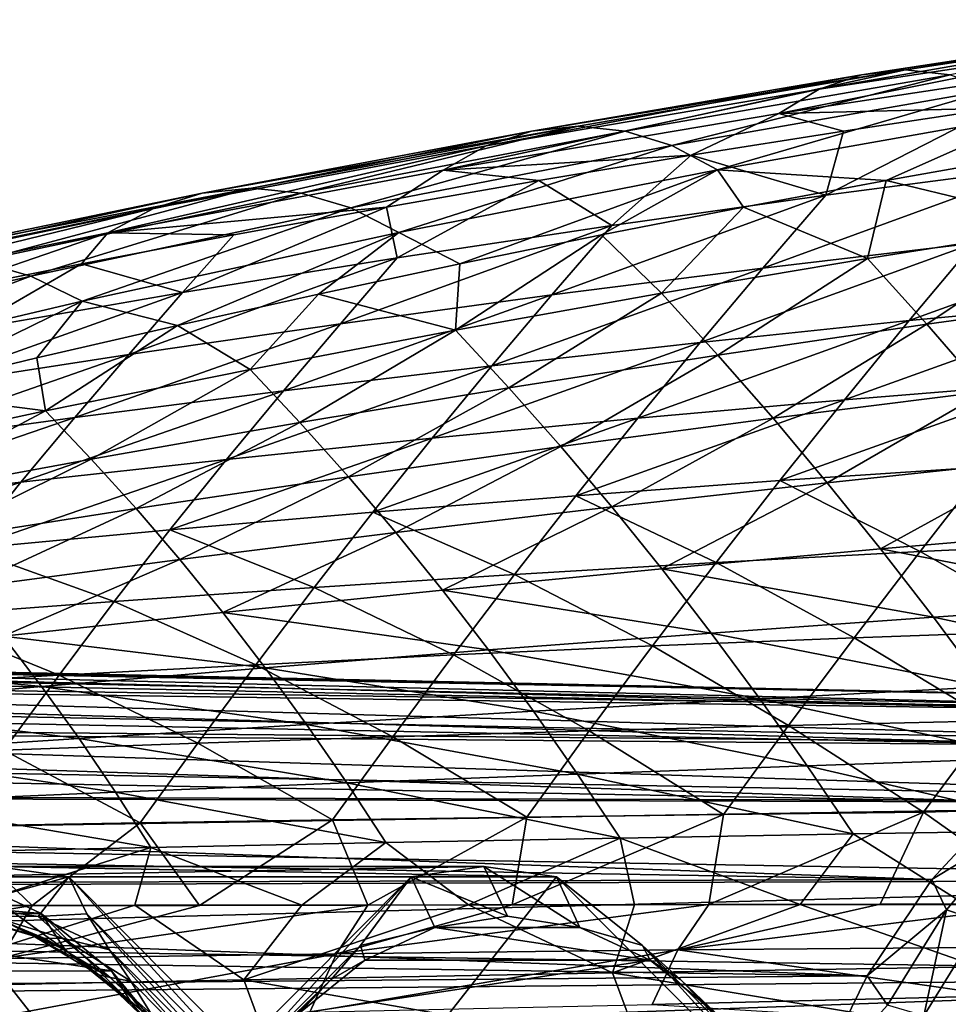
# Model space of a CAD drawing. Header units: metres. Extents: x -62 to 150, y -92 to 92.
# Tile 236 of 256: x 33 to 45, y -52 to -39. Entities that reach past the tile are written whole.
import ezdxf

# ---------------------------------------------------------------- set-up
doc = ezdxf.new("R2010")
doc.units = ezdxf.units.M
doc.layers.add('solid_500615', color=7, linetype='CONTINUOUS')

msp = doc.modelspace()

# ---------------------------------------------------------------- linework, layer by layer
at = {"layer": 'solid_500615'}
for points in [[(48.251671, -38.86628, 34.954453), (43.383717, -39.71151, 32.818302), (47.729412, -39.052563, 35.730659)], [(48.251671, -38.86628, 34.954453), (43.938728, -39.522942, 31.999733), (43.383717, -39.71151, 32.818302)], [(48.793846, -38.804016, 34.169422), (43.938728, -39.522942, 31.999733), (48.251671, -38.86628, 34.954453)], [(48.793846, -38.804016, 34.169422), (44.512192, -39.459908, 31.171572), (43.938728, -39.522942, 31.999733)], [(45.093765, -39.522251, 30.349012), (44.512192, -39.459908, 31.171572), (48.793846, -38.804016, 34.169422)], [(47.729412, -39.052563, 35.730659), (42.859325, -40.025867, 33.608448), (47.239136, -39.363148, 36.479088)], [(47.729412, -39.052563, 35.730659), (43.383717, -39.71151, 32.818302), (42.859325, -40.025867, 33.608448)], [(47.239136, -39.363148, 36.479088), (42.859325, -40.025867, 33.608448), (45.689537, -39.956108, 36.445934)], [(43.938728, -39.522942, 31.999733), (39.043308, -40.447636, 29.920647), (43.383717, -39.71151, 32.818302)], [(43.938728, -39.522942, 31.999733), (39.633789, -40.25671, 29.055807), (39.043308, -40.447636, 29.920647)], [(44.512192, -39.459908, 31.171572), (39.633789, -40.25671, 29.055807), (43.938728, -39.522942, 31.999733)], [(44.512192, -39.459908, 31.171572), (40.240971, -40.192879, 28.181047), (39.633789, -40.25671, 29.055807)], [(40.854893, -40.256004, 27.310932), (40.240971, -40.192879, 28.181047), (44.512192, -39.459908, 31.171572)], [(45.093765, -39.522251, 30.349012), (40.854893, -40.256004, 27.310932), (44.512192, -39.459908, 31.171572)], [(41.465317, -40.446217, 26.459837), (40.854893, -40.256004, 27.310932), (45.093765, -39.522251, 30.349012)], [(45.672768, -39.710117, 29.547012), (41.465317, -40.446217, 26.459837), (45.093765, -39.522251, 30.349012)], [(43.383717, -39.71151, 32.818302), (38.481262, -40.765884, 30.757574), (42.859325, -40.025867, 33.608448)], [(43.383717, -39.71151, 32.818302), (39.043308, -40.447636, 29.920647), (38.481262, -40.765884, 30.757574)], [(42.059822, -40.763664, 25.645218), (41.465317, -40.446217, 26.459837), (45.672768, -39.710117, 29.547012)], [(46.236214, -40.023682, 28.783772), (42.059822, -40.763664, 25.645218), (45.672768, -39.710117, 29.547012)], [(42.859325, -40.025867, 33.608448), (38.481262, -40.765884, 30.757574), (41.714458, -40.571548, 33.902981)], [(42.859325, -40.025867, 33.608448), (41.714458, -40.571548, 33.902981), (43.702152, -40.256023, 35.171497)], [(44.260384, -40.902412, 26.168011), (42.059822, -40.763664, 25.645218), (46.236214, -40.023682, 28.783772)], [(42.859325, -40.025867, 33.608448), (43.702152, -40.256023, 35.171497), (45.689537, -39.956108, 36.445934)], [(43.471634, -41.092468, 36.737606), (45.689537, -39.956108, 36.445934), (43.702152, -40.256023, 35.171497)], [(43.471634, -41.092468, 36.737606), (46.266537, -40.726223, 38.594006), (45.689537, -39.956108, 36.445934)], [(46.126427, -40.571335, 27.604033), (44.260384, -40.902412, 26.168011), (46.236214, -40.023682, 28.783772)], [(40.240971, -40.192879, 28.181047), (35.338028, -41.067543, 26.123503), (39.633789, -40.25671, 29.055807)], [(40.240971, -40.192879, 28.181047), (35.981358, -41.002888, 25.198666), (35.338028, -41.067543, 26.123503)], [(36.630062, -41.066818, 24.277521), (35.981358, -41.002888, 25.198666), (40.240971, -40.192879, 28.181047)], [(40.854893, -40.256004, 27.310932), (36.630062, -41.066818, 24.277521), (40.240971, -40.192879, 28.181047)], [(39.633789, -40.25671, 29.055807), (34.709339, -41.260906, 27.03853), (39.043308, -40.447636, 29.920647)], [(39.633789, -40.25671, 29.055807), (35.338028, -41.067543, 26.123503), (34.709339, -41.260906, 27.03853)], [(37.274654, -41.259449, 23.373428), (36.630062, -41.066818, 24.277521), (40.854893, -40.256004, 27.310932)], [(41.465317, -40.446217, 26.459837), (37.274654, -41.259449, 23.373428), (40.854893, -40.256004, 27.310932)], [(43.471634, -41.092468, 36.737606), (43.702152, -40.256023, 35.171497), (41.714458, -40.571548, 33.902981)], [(39.043308, -40.447636, 29.920647), (34.106106, -41.583164, 27.927326), (38.481262, -40.765884, 30.757574)], [(39.043308, -40.447636, 29.920647), (34.709339, -41.260906, 27.03853), (34.106106, -41.583164, 27.927326)], [(37.903778, -41.580898, 22.502377), (37.274654, -41.259449, 23.373428), (41.465317, -40.446217, 26.459837)], [(42.059822, -40.763664, 25.645218), (37.903778, -41.580898, 22.502377), (41.465317, -40.446217, 26.459837)], [(38.481262, -40.765884, 30.757574), (39.72691, -40.902615, 32.64069), (41.714458, -40.571548, 33.902981)], [(40.679081, -41.48716, 34.890095), (41.714458, -40.571548, 33.902981), (39.72691, -40.902615, 32.64069)], [(40.679081, -41.48716, 34.890095), (43.471634, -41.092468, 36.737606), (41.714458, -40.571548, 33.902981)], [(46.705219, -41.494347, 26.283539), (44.260384, -40.902412, 26.168011), (46.126427, -40.571335, 27.604033)], [(38.481262, -40.765884, 30.757574), (34.106106, -41.583164, 27.927326), (37.739479, -41.249218, 31.384617)], [(38.481262, -40.765884, 30.757574), (37.739479, -41.249218, 31.384617), (39.72691, -40.902615, 32.64069)], [(38.696594, -41.989079, 21.847086), (37.903778, -41.580898, 22.502377), (42.059822, -40.763664, 25.645218)], [(40.545605, -41.611256, 23.289644), (38.696594, -41.989079, 21.847086), (42.059822, -40.763664, 25.645218)], [(42.400154, -41.249043, 24.729919), (40.545605, -41.611256, 23.289644), (42.059822, -40.763664, 25.645218)], [(44.260384, -40.902412, 26.168011), (42.400154, -41.249043, 24.729919), (42.059822, -40.763664, 25.645218)], [(42.649998, -42.04377, 37.931198), (46.266537, -40.726223, 38.594006), (43.471634, -41.092468, 36.737606)], [(42.649998, -42.04377, 37.931198), (45.407982, -41.718819, 39.831516), (46.266537, -40.726223, 38.594006)], [(37.881828, -41.911095, 33.046108), (39.72691, -40.902615, 32.64069), (37.739479, -41.249218, 31.384617)], [(37.881828, -41.911095, 33.046108), (40.679081, -41.48716, 34.890095), (39.72691, -40.902615, 32.64069)], [(44.015503, -41.917885, 24.286148), (42.400154, -41.249043, 24.729919), (44.260384, -40.902412, 26.168011)], [(46.705219, -41.494347, 26.283539), (44.015503, -41.917885, 24.286148), (44.260384, -40.902412, 26.168011)], [(35.338028, -41.067543, 26.123503), (30.38302, -42.151066, 24.172663), (34.709339, -41.260906, 27.03853)], [(35.338028, -41.067543, 26.123503), (31.052608, -41.955193, 23.203575), (30.38302, -42.151066, 24.172663)], [(35.981358, -41.002888, 25.198666), (31.052608, -41.955193, 23.203575), (35.338028, -41.067543, 26.123503)], [(35.981358, -41.002888, 25.198666), (31.734488, -41.889683, 22.225222), (31.052608, -41.955193, 23.203575)], [(32.420383, -41.954445, 21.249619), (31.734488, -41.889683, 22.225222), (35.981358, -41.002888, 25.198666)], [(36.630062, -41.066818, 24.277521), (32.420383, -41.954445, 21.249619), (35.981358, -41.002888, 25.198666)], [(33.101856, -42.149563, 20.288675), (32.420383, -41.954445, 21.249619), (36.630062, -41.066818, 24.277521)], [(37.274654, -41.259449, 23.373428), (33.101856, -42.149563, 20.288675), (36.630062, -41.066818, 24.277521)], [(39.897915, -42.394249, 36.036736), (43.471634, -41.092468, 36.737606), (40.679081, -41.48716, 34.890095)], [(39.897915, -42.394249, 36.036736), (42.649998, -42.04377, 37.931198), (43.471634, -41.092468, 36.737606)], [(34.709339, -41.260906, 27.03853), (29.735106, -42.477455, 25.118345), (34.106106, -41.583164, 27.927326)], [(34.709339, -41.260906, 27.03853), (30.38302, -42.151066, 24.172663), (29.735106, -42.477455, 25.118345)], [(33.769115, -42.47514, 19.356203), (33.101856, -42.149563, 20.288675), (37.274654, -41.259449, 23.373428)], [(37.903778, -41.580898, 22.502377), (33.769115, -42.47514, 19.356203), (37.274654, -41.259449, 23.373428)], [(34.106106, -41.583164, 27.927326), (35.751984, -41.611397, 30.134655), (37.739479, -41.249218, 31.384617)], [(35.080471, -42.364502, 31.205887), (37.739479, -41.249218, 31.384617), (35.751984, -41.611397, 30.134655)], [(35.080471, -42.364502, 31.205887), (37.881828, -41.911095, 33.046108), (37.739479, -41.249218, 31.384617)], [(41.327877, -42.370865, 22.283609), (40.545605, -41.611256, 23.289644), (42.400154, -41.249043, 24.729919)], [(44.015503, -41.917885, 24.286148), (41.327877, -42.370865, 22.283609), (42.400154, -41.249043, 24.729919)], [(44.561146, -42.729862, 41.063354), (48.187523, -41.419418, 41.748268), (45.407982, -41.718819, 39.831516)], [(44.561146, -42.729862, 41.063354), (47.312157, -42.470371, 43.022949), (48.187523, -41.419418, 41.748268)], [(34.106106, -41.583164, 27.927326), (29.735106, -42.477455, 25.118345), (31.776106, -42.382584, 27.65255)], [(34.106106, -41.583164, 27.927326), (31.776106, -42.382584, 27.65255), (33.764244, -41.989178, 28.890682)], [(34.106106, -41.583164, 27.927326), (33.764244, -41.989178, 28.890682), (35.751984, -41.611397, 30.134655)], [(35.080471, -42.364502, 31.205887), (35.751984, -41.611397, 30.134655), (33.764244, -41.989178, 28.890682)], [(35.014526, -42.791599, 18.954834), (33.769115, -42.47514, 19.356203), (37.903778, -41.580898, 22.502377)], [(36.852955, -42.382519, 20.402172), (35.014526, -42.791599, 18.954834), (37.903778, -41.580898, 22.502377)], [(38.696594, -41.989079, 21.847086), (36.852955, -42.382519, 20.402172), (37.903778, -41.580898, 22.502377)], [(37.14135, -42.770199, 34.141144), (40.679081, -41.48716, 34.890095), (37.881828, -41.911095, 33.046108)], [(37.14135, -42.770199, 34.141144), (39.897915, -42.394249, 36.036736), (40.679081, -41.48716, 34.890095)], [(38.643715, -42.853447, 20.277031), (38.696594, -41.989079, 21.847086), (40.545605, -41.611256, 23.289644)], [(41.327877, -42.370865, 22.283609), (38.643715, -42.853447, 20.277031), (40.545605, -41.611256, 23.289644)], [(46.705219, -41.494347, 26.283539), (44.791759, -42.776939, 23.216427), (44.015503, -41.917885, 24.286148)], [(46.705219, -41.494347, 26.283539), (47.516174, -42.40136, 25.158047), (44.791759, -42.776939, 23.216427)], [(41.834805, -43.012867, 39.116161), (45.407982, -41.718819, 39.831516), (42.649998, -42.04377, 37.931198)], [(41.834805, -43.012867, 39.116161), (44.561146, -42.729862, 41.063354), (45.407982, -41.718819, 39.831516)], [(33.101856, -42.149563, 20.288675), (28.947941, -43.116138, 17.206499), (32.420383, -41.954445, 21.249619)], [(32.276505, -42.847546, 29.370342), (33.764244, -41.989178, 28.890682), (31.776106, -42.382584, 27.65255)], [(32.276505, -42.847546, 29.370342), (35.080471, -42.364502, 31.205887), (33.764244, -41.989178, 28.890682)], [(34.380836, -43.171665, 32.244743), (37.881828, -41.911095, 33.046108), (35.080471, -42.364502, 31.205887)], [(34.380836, -43.171665, 32.244743), (37.14135, -42.770199, 34.141144), (37.881828, -41.911095, 33.046108)], [(38.643715, -42.853447, 20.277031), (36.852955, -42.382519, 20.402172), (38.696594, -41.989079, 21.847086)], [(44.015503, -41.917885, 24.286148), (42.065205, -43.178009, 21.271399), (41.327877, -42.370865, 22.283609)], [(44.015503, -41.917885, 24.286148), (44.791759, -42.776939, 23.216427), (42.065205, -43.178009, 21.271399)], [(39.117031, -43.318413, 37.171207), (42.649998, -42.04377, 37.931198), (39.897915, -42.394249, 36.036736)], [(39.117031, -43.318413, 37.171207), (41.834805, -43.012867, 39.116161), (42.649998, -42.04377, 37.931198)], [(29.656765, -43.445965, 16.207747), (28.947941, -43.116138, 17.206499), (33.101856, -42.149563, 20.288675)], [(33.769115, -42.47514, 19.356203), (29.656765, -43.445965, 16.207747), (33.101856, -42.149563, 20.288675)], [(31.618229, -43.598713, 30.348738), (35.080471, -42.364502, 31.205887), (32.276505, -42.847546, 29.370342)], [(31.618229, -43.598713, 30.348738), (34.380836, -43.171665, 32.244743), (35.080471, -42.364502, 31.205887)], [(35.96439, -43.365795, 18.267511), (35.014526, -42.791599, 18.954834), (36.852955, -42.382519, 20.402172)], [(38.643715, -42.853447, 20.277031), (35.96439, -43.365795, 18.267511), (36.852955, -42.382519, 20.402172)], [(41.327877, -42.370865, 22.283609), (39.338284, -43.604622, 19.324291), (38.643715, -42.853447, 20.277031)], [(41.327877, -42.370865, 22.283609), (42.065205, -43.178009, 21.271399), (39.338284, -43.604622, 19.324291)], [(31.353537, -43.656563, 16.053333), (29.656765, -43.445965, 16.207747), (33.769115, -42.47514, 19.356203)], [(33.181267, -43.216312, 17.505108), (31.353537, -43.656563, 16.053333), (33.769115, -42.47514, 19.356203)], [(35.014526, -42.791599, 18.954834), (33.181267, -43.216312, 17.505108), (33.769115, -42.47514, 19.356203)], [(36.39711, -43.64584, 35.221741), (39.897915, -42.394249, 36.036736), (37.14135, -42.770199, 34.141144)], [(36.39711, -43.64584, 35.221741), (39.117031, -43.318413, 37.171207), (39.897915, -42.394249, 36.036736)], [(43.715744, -43.760906, 42.278957), (47.312157, -42.470371, 43.022949), (44.561146, -42.729862, 41.063354)], [(43.715744, -43.760906, 42.278957), (46.437454, -43.541229, 44.280983), (47.312157, -42.470371, 43.022949)], [(45.551888, -43.652599, 22.147394), (44.791759, -42.776939, 23.216427), (47.516174, -42.40136, 25.158047)], [(41.020855, -44.001579, 40.285149), (44.561146, -42.729862, 41.063354), (41.834805, -43.012867, 39.116161)], [(41.020855, -44.001579, 40.285149), (43.715744, -43.760906, 42.278957), (44.561146, -42.729862, 41.063354)], [(33.291279, -43.908066, 16.256151), (33.181267, -43.216312, 17.505108), (35.014526, -42.791599, 18.954834)], [(35.96439, -43.365795, 18.267511), (33.291279, -43.908066, 16.256151), (35.014526, -42.791599, 18.954834)], [(33.675522, -43.995136, 33.268085), (37.14135, -42.770199, 34.141144), (34.380836, -43.171665, 32.244743)], [(33.675522, -43.995136, 33.268085), (36.39711, -43.64584, 35.221741), (37.14135, -42.770199, 34.141144)], [(38.643715, -42.853447, 20.277031), (36.61277, -44.056835, 17.376438), (35.96439, -43.365795, 18.267511)], [(38.643715, -42.853447, 20.277031), (39.338284, -43.604622, 19.324291), (36.61277, -44.056835, 17.376438)], [(42.784912, -44.001507, 20.258549), (42.065205, -43.178009, 21.271399), (44.791759, -42.776939, 23.216427)], [(45.551888, -43.652599, 22.147394), (42.784912, -44.001507, 20.258549), (44.791759, -42.776939, 23.216427)], [(38.337006, -44.261772, 38.289898), (41.834805, -43.012867, 39.116161), (39.117031, -43.318413, 37.171207)], [(38.337006, -44.261772, 38.289898), (41.020855, -44.001579, 40.285149), (41.834805, -43.012867, 39.116161)], [(30.954128, -44.366379, 31.311436), (34.380836, -43.171665, 32.244743), (31.618229, -43.598713, 30.348738)], [(30.954128, -44.366379, 31.311436), (33.675522, -43.995136, 33.268085), (34.380836, -43.171665, 32.244743)], [(33.291279, -43.908066, 16.256151), (31.353537, -43.656563, 16.053333), (33.181267, -43.216312, 17.505108)], [(40.015175, -44.372326, 18.370943), (39.338284, -43.604622, 19.324291), (42.065205, -43.178009, 21.271399)], [(42.784912, -44.001507, 20.258549), (40.015175, -44.372326, 18.370943), (42.065205, -43.178009, 21.271399)], [(35.96439, -43.365795, 18.267511), (33.890434, -44.53471, 15.429175), (33.291279, -43.908066, 16.256151)], [(35.96439, -43.365795, 18.267511), (36.61277, -44.056835, 17.376438), (33.890434, -44.53471, 15.429175)], [(35.653683, -44.540497, 36.286777), (39.117031, -43.318413, 37.171207), (36.39711, -43.64584, 35.221741)], [(35.653683, -44.540497, 36.286777), (38.337006, -44.261772, 38.289898), (39.117031, -43.318413, 37.171207)], [(33.291279, -43.908066, 16.256151), (30.62579, -44.480473, 14.244004), (31.353537, -43.656563, 16.053333)], [(32.971355, -44.837742, 34.276112), (36.39711, -43.64584, 35.221741), (33.675522, -43.995136, 33.268085)], [(32.971355, -44.837742, 34.276112), (35.653683, -44.540497, 36.286777), (36.39711, -43.64584, 35.221741)], [(37.244438, -44.765137, 16.485912), (36.61277, -44.056835, 17.376438), (39.338284, -43.604622, 19.324291)], [(40.015175, -44.372326, 18.370943), (37.244438, -44.765137, 16.485912), (39.338284, -43.604622, 19.324291)], [(43.49115, -44.844124, 19.252344), (42.784912, -44.001507, 20.258549), (45.551888, -43.652599, 22.147394)], [(42.874638, -44.815296, 43.487087), (46.437454, -43.541229, 44.280983), (43.715744, -43.760906, 42.278957)], [(42.874638, -44.815296, 43.487087), (45.566391, -44.63488, 45.532516), (46.437454, -43.541229, 44.280983)], [(46.298279, -44.547276, 21.084791), (43.49115, -44.844124, 19.252344), (45.551888, -43.652599, 22.147394)], [(40.212029, -45.013763, 41.44611), (43.715744, -43.760906, 42.278957), (41.020855, -44.001579, 40.285149)], [(40.212029, -45.013763, 41.44611), (42.874638, -44.815296, 43.487087), (43.715744, -43.760906, 42.278957)], [(33.291279, -43.908066, 16.256151), (31.173035, -45.038345, 13.48383), (30.62579, -44.480473, 14.244004)], [(33.291279, -43.908066, 16.256151), (33.890434, -44.53471, 15.429175), (31.173035, -45.038345, 13.48383)], [(30.291843, -45.153614, 32.259064), (33.675522, -43.995136, 33.268085), (30.954128, -44.366379, 31.311436)], [(30.291843, -45.153614, 32.259064), (32.971355, -44.837742, 34.276112), (33.675522, -43.995136, 33.268085)], [(37.562946, -45.228657, 39.400089), (41.020855, -44.001579, 40.285149), (38.337006, -44.261772, 38.289898)], [(37.562946, -45.228657, 39.400089), (40.212029, -45.013763, 41.44611), (41.020855, -44.001579, 40.285149)], [(40.678978, -45.159588, 17.424747), (40.015175, -44.372326, 18.370943), (42.784912, -44.001507, 20.258549)], [(43.49115, -44.844124, 19.252344), (40.678978, -45.159588, 17.424747), (42.784912, -44.001507, 20.258549)], [(34.474464, -45.180008, 14.604798), (33.890434, -44.53471, 15.429175), (36.61277, -44.056835, 17.376438)], [(37.244438, -44.765137, 16.485912), (34.474464, -45.180008, 14.604798), (36.61277, -44.056835, 17.376438)], [(34.916973, -45.458878, 37.342709), (38.337006, -44.261772, 38.289898), (35.653683, -44.540497, 36.286777)], [(34.916973, -45.458878, 37.342709), (37.562946, -45.228657, 39.400089), (38.337006, -44.261772, 38.289898)], [(37.863468, -45.493771, 15.603314), (37.244438, -44.765137, 16.485912), (40.015175, -44.372326, 18.370943)], [(40.678978, -45.159588, 17.424747), (37.863468, -45.493771, 15.603314), (40.015175, -44.372326, 18.370943)], [(31.706985, -45.617012, 12.72892), (31.173035, -45.038345, 13.48383), (33.890434, -44.53471, 15.429175)], [(34.474464, -45.180008, 14.604798), (31.706985, -45.617012, 12.72892), (33.890434, -44.53471, 15.429175)], [(32.27457, -45.704426, 35.274296), (35.653683, -44.540497, 36.286777), (32.971355, -44.837742, 34.276112)], [(32.27457, -45.704426, 35.274296), (34.916973, -45.458878, 37.342709), (35.653683, -44.540497, 36.286777)], [(44.18803, -45.707569, 18.260111), (43.49115, -44.844124, 19.252344), (46.298279, -44.547276, 21.084791)], [(47.035213, -45.461712, 20.036072), (44.18803, -45.707569, 18.260111), (46.298279, -44.547276, 21.084791)], [(44.701645, -45.73983, 46.760113), (45.566391, -44.63488, 45.532516), (42.874638, -44.815296, 43.487087)], [(44.701645, -45.73983, 46.760113), (47.41013, -45.612926, 48.858898), (45.566391, -44.63488, 45.532516)], [(35.046337, -45.846783, 13.789361), (34.474464, -45.180008, 14.604798), (37.244438, -44.765137, 16.485912)], [(37.863468, -45.493771, 15.603314), (35.046337, -45.846783, 13.789361), (37.244438, -44.765137, 16.485912)], [(42.040291, -45.883034, 44.671875), (42.874638, -44.815296, 43.487087), (40.212029, -45.013763, 41.44611)], [(42.040291, -45.883034, 44.671875), (44.701645, -45.73983, 46.760113), (42.874638, -44.815296, 43.487087)], [(29.637533, -45.965427, 33.196003), (32.971355, -44.837742, 34.276112), (30.291843, -45.153614, 32.259064)], [(29.637533, -45.965427, 33.196003), (32.27457, -45.704426, 35.274296), (32.971355, -44.837742, 34.276112)], [(41.333359, -45.968826, 16.492638), (40.678978, -45.159588, 17.424747), (43.49115, -44.844124, 19.252344)], [(44.18803, -45.707569, 18.260111), (41.333359, -45.968826, 16.492638), (43.49115, -44.844124, 19.252344)], [(39.410709, -46.040966, 42.584782), (40.212029, -45.013763, 41.44611), (37.562946, -45.228657, 39.400089)], [(39.410709, -46.040966, 42.584782), (42.040291, -45.883034, 44.671875), (40.212029, -45.013763, 41.44611)], [(32.229263, -46.218723, 11.984175), (31.706985, -45.617012, 12.72892), (34.474464, -45.180008, 14.604798)], [(35.046337, -45.846783, 13.789361), (32.229263, -46.218723, 11.984175), (34.474464, -45.180008, 14.604798)], [(38.472885, -46.245613, 14.734957), (37.863468, -45.493771, 15.603314), (40.678978, -45.159588, 17.424747)], [(41.333359, -45.968826, 16.492638), (38.472885, -46.245613, 14.734957), (40.678978, -45.159588, 17.424747)], [(36.797161, -46.212086, 40.489105), (37.562946, -45.228657, 39.400089), (34.916973, -45.458878, 37.342709)], [(36.797161, -46.212086, 40.489105), (39.410709, -46.040966, 42.584782), (37.562946, -45.228657, 39.400089)], [(34.189175, -46.395363, 38.37838), (34.916973, -45.458878, 37.342709), (32.27457, -45.704426, 35.274296)], [(34.189175, -46.395363, 38.37838), (36.797161, -46.212086, 40.489105), (34.916973, -45.458878, 37.342709)], [(47.76265, -46.402477, 18.993378), (44.18803, -45.707569, 18.260111), (47.035213, -45.461712, 20.036072)], [(35.608307, -46.538048, 12.988369), (35.046337, -45.846783, 13.789361), (37.863468, -45.493771, 15.603314)], [(38.472885, -46.245613, 14.734957), (35.608307, -46.538048, 12.988369), (37.863468, -45.493771, 15.603314)], [(31.587202, -46.590801, 36.252941), (34.189175, -46.395363, 38.37838), (32.27457, -45.704426, 35.274296)], [(44.87516, -46.597534, 17.275715), (41.333359, -45.968826, 16.492638), (44.18803, -45.707569, 18.260111)], [(47.76265, -46.402477, 18.993378), (44.87516, -46.597534, 17.275715), (44.18803, -45.707569, 18.260111)], [(44.701645, -45.73983, 46.760113), (46.521988, -46.77169, 50.119896), (47.41013, -45.612926, 48.858898)], [(32.741295, -46.846249, 11.25415), (32.229263, -46.218723, 11.984175), (35.046337, -45.846783, 13.789361)], [(35.608307, -46.538048, 12.988369), (32.741295, -46.846249, 11.25415), (35.046337, -45.846783, 13.789361)], [(42.040291, -45.883034, 44.671875), (43.841702, -46.865971, 47.979351), (44.701645, -45.73983, 46.760113)], [(44.701645, -45.73983, 46.760113), (43.841702, -46.865971, 47.979351), (46.521988, -46.77169, 50.119896)], [(41.977615, -46.804859, 15.570055), (38.472885, -46.245613, 14.734957), (41.333359, -45.968826, 16.492638)], [(39.410709, -46.040966, 42.584782), (41.211494, -46.972416, 45.847221), (42.040291, -45.883034, 44.671875)], [(42.040291, -45.883034, 44.671875), (41.211494, -46.972416, 45.847221), (43.841702, -46.865971, 47.979351)], [(44.87516, -46.597534, 17.275715), (41.977615, -46.804859, 15.570055), (41.333359, -45.968826, 16.492638)], [(36.797161, -46.212086, 40.489105), (38.615795, -47.089924, 43.71344), (39.410709, -46.040966, 42.584782)], [(39.410709, -46.040966, 42.584782), (38.615795, -47.089924, 43.71344), (41.211494, -46.972416, 45.847221)], [(34.189175, -46.395363, 38.37838), (36.038639, -47.217339, 41.567654), (36.797161, -46.212086, 40.489105)], [(36.797161, -46.212086, 40.489105), (36.038639, -47.217339, 41.567654), (38.615795, -47.089924, 43.71344)], [(39.071732, -47.024578, 13.877696), (35.608307, -46.538048, 12.988369), (38.472885, -46.245613, 14.734957)], [(41.977615, -46.804859, 15.570055), (39.071732, -47.024578, 13.877696), (38.472885, -46.245613, 14.734957)], [(31.587202, -46.590801, 36.252941), (33.469391, -47.353882, 39.402985), (34.189175, -46.395363, 38.37838)], [(34.189175, -46.395363, 38.37838), (33.469391, -47.353882, 39.402985), (36.038639, -47.217339, 41.567654)], [(47.76265, -46.402477, 18.993378), (48.479347, -47.361286, 17.966518), (44.87516, -46.597534, 17.275715)], [(31.587202, -46.590801, 36.252941), (30.908533, -47.499569, 37.219776), (33.469391, -47.353882, 39.402985)], [(36.159241, -47.256809, 12.199935), (32.741295, -46.846249, 11.25415), (35.608307, -46.538048, 12.988369)], [(39.071732, -47.024578, 13.877696), (36.159241, -47.256809, 12.199935), (35.608307, -46.538048, 12.988369)], [(44.87516, -46.597534, 17.275715), (45.551632, -47.506599, 16.307238), (41.977615, -46.804859, 15.570055)], [(44.87516, -46.597534, 17.275715), (48.479347, -47.361286, 17.966518), (45.551632, -47.506599, 16.307238)], [(33.241844, -47.501678, 10.538037), (29.873491, -47.170322, 9.533559), (32.741295, -46.846249, 11.25415)], [(36.159241, -47.256809, 12.199935), (33.241844, -47.501678, 10.538037), (32.741295, -46.846249, 11.25415)], [(41.977615, -46.804859, 15.570055), (42.61113, -47.661133, 14.663513), (39.071732, -47.024578, 13.877696)], [(43.841702, -46.865971, 47.979351), (41.211494, -46.972416, 45.847221), (42.983643, -48.011387, 49.181881)], [(41.977615, -46.804859, 15.570055), (45.551632, -47.506599, 16.307238), (42.61113, -47.661133, 14.663513)], [(43.841702, -46.865971, 47.979351), (42.983643, -48.011387, 49.181881), (45.633274, -47.948345, 51.363659)], [(46.521988, -46.77169, 50.119896), (43.841702, -46.865971, 47.979351), (45.633274, -47.948345, 51.363659)], [(49.013432, -47.663898, 34.31963), (17.431015, -47.043446, 13.450163), (18.015894, -47.00338, 12.614868)], [(49.013432, -47.663898, 34.31963), (18.015894, -47.00338, 12.614868), (18.600775, -47.043446, 11.779572)], [(41.211494, -46.972416, 45.847221), (38.615795, -47.089924, 43.71344), (40.38525, -48.081211, 47.006264)], [(41.211494, -46.972416, 45.847221), (40.38525, -48.081211, 47.006264), (42.983643, -48.011387, 49.181881)], [(47.906548, -47.815784, 35.900425), (16.849741, -47.163391, 14.280307), (17.431015, -47.043446, 13.450163)], [(49.013432, -47.663898, 34.31963), (47.906548, -47.815784, 35.900425), (17.431015, -47.043446, 13.450163)], [(50.120316, -47.815769, 32.738834), (18.600775, -47.043446, 11.779572), (19.182047, -47.163391, 10.949429)], [(50.120316, -47.815769, 32.738834), (49.013432, -47.663898, 34.31963), (18.600775, -47.043446, 11.779572)], [(38.615795, -47.089924, 43.71344), (36.038639, -47.217339, 41.567654), (37.823193, -48.157917, 44.826008)], [(39.071732, -47.024578, 13.877696), (39.65963, -47.824989, 13.036647), (36.159241, -47.256809, 12.199935)], [(38.615795, -47.089924, 43.71344), (37.823193, -48.157917, 44.826008), (40.38525, -48.081211, 47.006264)], [(39.071732, -47.024578, 13.877696), (42.61113, -47.661133, 14.663513), (39.65963, -47.824989, 13.036647)], [(47.906548, -47.815784, 35.900425), (16.275658, -47.36248, 15.100183), (16.849741, -47.163391, 14.280307)], [(50.120316, -47.815769, 32.738834), (19.182047, -47.163391, 10.949429), (19.75613, -47.36248, 10.129553)], [(33.241844, -47.501678, 10.538037), (30.321218, -47.759285, 8.893249), (29.873491, -47.170322, 9.533559)], [(36.159241, -47.256809, 12.199935), (36.698914, -47.99828, 11.427938), (33.241844, -47.501678, 10.538037)], [(36.038639, -47.217339, 41.567654), (33.469391, -47.353882, 39.402985), (35.282017, -48.241184, 42.630241)], [(36.038639, -47.217339, 41.567654), (35.282017, -48.241184, 42.630241), (37.823193, -48.157917, 44.826008)], [(36.159241, -47.256809, 12.199935), (39.65963, -47.824989, 13.036647), (36.698914, -47.99828, 11.427938)], [(46.82692, -48.267685, 37.442291), (15.712305, -47.639484, 15.904734), (16.275658, -47.36248, 15.100183)], [(47.906548, -47.815784, 35.900425), (46.82692, -48.267685, 37.442291), (16.275658, -47.36248, 15.100183)], [(51.199947, -48.267658, 31.196962), (19.75613, -47.36248, 10.129553), (20.319483, -47.639484, 9.325002)], [(51.199947, -48.267658, 31.196962), (50.120316, -47.815769, 32.738834), (19.75613, -47.36248, 10.129553)], [(33.469391, -47.353882, 39.402985), (30.908533, -47.499569, 37.219776), (32.751457, -48.330784, 40.411762)], [(33.469391, -47.353882, 39.402985), (32.751457, -48.330784, 40.411762), (35.282017, -48.241184, 42.630241)], [(33.241844, -47.501678, 10.538037), (33.730751, -48.181107, 9.83867), (30.321218, -47.759285, 8.893249)], [(33.241844, -47.501678, 10.538037), (36.698914, -47.99828, 11.427938), (33.730751, -48.181107, 9.83867)], [(46.213585, -48.434132, 15.345826), (42.61113, -47.661133, 14.663513), (45.551632, -47.506599, 16.307238)], [(46.82692, -48.267685, 37.442291), (15.163156, -47.992695, 16.689001), (15.712305, -47.639484, 15.904734)], [(51.199947, -48.267658, 31.196962), (20.319483, -47.639484, 9.325002), (20.868633, -47.992695, 8.540733)], [(30.321218, -47.759285, 8.893249), (33.730751, -48.181107, 9.83867), (30.756878, -48.373581, 8.270108)], [(43.230484, -48.536182, 13.764719), (39.65963, -47.824989, 13.036647), (42.61113, -47.661133, 14.663513)], [(46.213585, -48.434132, 15.345826), (43.230484, -48.536182, 13.764719), (42.61113, -47.661133, 14.663513)], [(40.233746, -48.644772, 12.204366), (36.698914, -47.99828, 11.427938), (39.65963, -47.824989, 13.036647)], [(43.230484, -48.536182, 13.764719), (40.233746, -48.644772, 12.204366), (39.65963, -47.824989, 13.036647)], [(45.801132, -49.008476, 38.907269), (14.631594, -48.419933, 17.448151), (15.163156, -47.992695, 16.689001)], [(46.82692, -48.267685, 37.442291), (45.801132, -49.008476, 38.907269), (15.163156, -47.992695, 16.689001)], [(52.225739, -49.008438, 29.731979), (20.868633, -47.992695, 8.540733), (21.400196, -48.419933, 7.781585)], [(52.225739, -49.008438, 29.731979), (51.199947, -48.267658, 31.196962), (20.868633, -47.992695, 8.540733)], [(37.225159, -48.759995, 10.666065), (33.730751, -48.181107, 9.83867), (36.698914, -47.99828, 11.427938)], [(40.233746, -48.644772, 12.204366), (37.225159, -48.759995, 10.666065), (36.698914, -47.99828, 11.427938)], [(42.983643, -48.011387, 49.181881), (40.38525, -48.081211, 47.006264), (42.136753, -49.173851, 50.374771)], [(42.983643, -48.011387, 49.181881), (42.136753, -49.173851, 50.374771), (44.745548, -49.141354, 52.591217)], [(45.633274, -47.948345, 51.363659), (42.983643, -48.011387, 49.181881), (44.745548, -49.141354, 52.591217)], [(45.633274, -47.948345, 51.363659), (44.745548, -49.141354, 52.591217), (47.435207, -49.067261, 54.773674)], [(37.823193, -48.157917, 44.826008), (35.282017, -48.241184, 42.630241), (37.037109, -49.241817, 45.926468)], [(37.823193, -48.157917, 44.826008), (37.037109, -49.241817, 45.926468), (39.570511, -49.206703, 48.156128)], [(40.38525, -48.081211, 47.006264), (37.823193, -48.157917, 44.826008), (39.570511, -49.206703, 48.156128)], [(40.38525, -48.081211, 47.006264), (39.570511, -49.206703, 48.156128), (42.136753, -49.173851, 50.374771)], [(34.206486, -48.881962, 9.151135), (30.756878, -48.373581, 8.270108), (33.730751, -48.181107, 9.83867)], [(35.282017, -48.241184, 42.630241), (32.751457, -48.330784, 40.411762), (34.526024, -49.280106, 43.677216)], [(37.225159, -48.759995, 10.666065), (34.206486, -48.881962, 9.151135), (33.730751, -48.181107, 9.83867)], [(35.282017, -48.241184, 42.630241), (34.526024, -49.280106, 43.677216), (37.037109, -49.241817, 45.926468)], [(45.801132, -49.008476, 38.907269), (14.120897, -48.918564, 18.1775), (14.631594, -48.419933, 17.448151)], [(52.225739, -49.008438, 29.731979), (21.400196, -48.419933, 7.781585), (21.910892, -48.918564, 7.052234)], [(34.206486, -48.881962, 9.151135), (31.179459, -49.010807, 7.660913), (30.756878, -48.373581, 8.270108)], [(32.751457, -48.330784, 40.411762), (32.030331, -49.322144, 41.402729), (34.526024, -49.280106, 43.677216)], [(43.831238, -49.425381, 12.868469), (40.233746, -48.644772, 12.204366), (43.230484, -48.536182, 13.764719)], [(46.857212, -49.375694, 14.386951), (43.230484, -48.536182, 13.764719), (46.213585, -48.434132, 15.345826)], [(46.857212, -49.375694, 14.386951), (43.831238, -49.425381, 12.868469), (43.230484, -48.536182, 13.764719)], [(40.789967, -49.479321, 11.375837), (37.225159, -48.759995, 10.666065), (40.233746, -48.644772, 12.204366)], [(43.831238, -49.425381, 12.868469), (40.789967, -49.479321, 11.375837), (40.233746, -48.644772, 12.204366)], [(37.734768, -49.537663, 9.910161), (34.206486, -48.881962, 9.151135), (37.225159, -48.759995, 10.666065)], [(40.789967, -49.479321, 11.375837), (37.734768, -49.537663, 9.910161), (37.225159, -48.759995, 10.666065)], [(44.854443, -50.019913, 40.259281), (13.634214, -49.485519, 18.872555), (14.120897, -48.918564, 18.1775)], [(45.801132, -49.008476, 38.907269), (44.854443, -50.019913, 40.259281), (14.120897, -48.918564, 18.1775)], [(52.225739, -49.008438, 29.731979), (21.910892, -48.918564, 7.052234), (22.397575, -49.485519, 6.35718)], [(34.666965, -49.600525, 8.47259), (31.179459, -49.010807, 7.660913), (34.206486, -48.881962, 9.151135)], [(37.734768, -49.537663, 9.910161), (34.666965, -49.600525, 8.47259), (34.206486, -48.881962, 9.151135)], [(53.172432, -50.019867, 28.379959), (52.225739, -49.008438, 29.731979), (22.397575, -49.485519, 6.35718)], [(34.666965, -49.600525, 8.47259), (31.587873, -49.667995, 7.064312), (31.179459, -49.010807, 7.660913)], [(45.915684, -49.382076, 39.634178), (44.854443, -50.019913, 40.259281), (45.801132, -49.008476, 38.907269)], [(42.136753, -49.173851, 50.374771), (39.37933, -50.35178, 49.887035), (41.945896, -50.346027, 52.165066)], [(42.136753, -49.173851, 50.374771), (39.570511, -49.206703, 48.156128), (39.37933, -50.35178, 49.887035)], [(44.745548, -49.141354, 52.591217), (41.945896, -50.346027, 52.165066), (44.181129, -50.339447, 54.108986)], [(44.745548, -49.141354, 52.591217), (42.136753, -49.173851, 50.374771), (41.945896, -50.346027, 52.165066)], [(44.745548, -49.141354, 52.591217), (44.181129, -50.339447, 54.108986), (46.428829, -50.331253, 56.026917)], [(47.435207, -49.067261, 54.773674), (44.745548, -49.141354, 52.591217), (46.428829, -50.331253, 56.026917)], [(34.526024, -49.280106, 43.677216), (32.030331, -49.322144, 41.402729), (33.120838, -50.358707, 44.119492)], [(34.526024, -49.280106, 43.677216), (33.120838, -50.358707, 44.119492), (35.302185, -50.357311, 46.164623)], [(37.037109, -49.241817, 45.926468), (34.526024, -49.280106, 43.677216), (35.302185, -50.357311, 46.164623)], [(37.037109, -49.241817, 45.926468), (35.302185, -50.357311, 46.164623), (37.496399, -50.354851, 48.183941)], [(39.570511, -49.206703, 48.156128), (37.037109, -49.241817, 45.926468), (37.496399, -50.354851, 48.183941)], [(39.570511, -49.206703, 48.156128), (37.496399, -50.354851, 48.183941), (39.37933, -50.35178, 49.887035)], [(32.030331, -49.322144, 41.402729), (32.456486, -50.358955, 43.489052), (33.120838, -50.358707, 44.119492)], [(43.831238, -49.425381, 12.868469), (43.137337, -50.347, 11.420992), (40.789967, -49.479321, 11.375837)], [(43.831238, -49.425381, 12.868469), (45.289536, -50.345383, 12.423745), (43.137337, -50.347, 11.420992)], [(46.857212, -49.375694, 14.386951), (45.289536, -50.345383, 12.423745), (43.831238, -49.425381, 12.868469)], [(45.04726, -50.414337, 40.874416), (44.854443, -50.019913, 40.259281), (45.915684, -49.382076, 39.634178)], [(45.04726, -50.414337, 40.874416), (45.915684, -49.382076, 39.634178), (45.50922, -50.573895, 41.042545)], [(44.854443, -50.019913, 40.259281), (13.174546, -50.117298, 19.529028), (13.634214, -49.485519, 18.872555)], [(53.172432, -50.019867, 28.379959), (22.397575, -49.485519, 6.35718), (22.857243, -50.117298, 5.700705)], [(37.734768, -49.537663, 9.910161), (36.638119, -50.352654, 8.502976), (34.666965, -49.600525, 8.47259)], [(37.734768, -49.537663, 9.910161), (38.811348, -50.350594, 9.460502), (36.638119, -50.352654, 8.502976)], [(40.789967, -49.479321, 11.375837), (38.811348, -50.350594, 9.460502), (37.734768, -49.537663, 9.910161)], [(40.789967, -49.479321, 11.375837), (40.977959, -50.348721, 10.433258), (38.811348, -50.350594, 9.460502)], [(40.789967, -49.479321, 11.375837), (43.137337, -50.347, 11.420992), (40.977959, -50.348721, 10.433258)], [(34.666965, -49.600525, 8.47259), (32.2724, -50.357265, 6.633868), (31.587873, -49.667995, 7.064312)], [(34.666965, -49.600525, 8.47259), (34.458435, -50.354912, 7.560743), (32.2724, -50.357265, 6.633868)], [(34.666965, -49.600525, 8.47259), (36.638119, -50.352654, 8.502976), (34.458435, -50.354912, 7.560743)], [(39.011902, -49.849998, 27.316401), (32.649029, -49.849998, 22.861099), (31.699793, -49.985828, 24.216749)], [(38.062653, -49.985828, 28.672071), (39.011902, -49.849998, 27.316401), (31.699793, -49.985828, 24.216749)], [(32.236542, -50.353554, 22.572271), (32.649029, -49.849998, 22.861099), (33.598267, -49.985828, 21.505447)], [(39.961124, -49.985828, 25.96077), (33.598267, -49.985828, 21.505447), (32.649029, -49.849998, 22.861099)], [(39.011902, -49.849998, 27.316401), (39.961124, -49.985828, 25.96077), (32.649029, -49.849998, 22.861099)], [(38.062653, -49.985828, 28.672071), (39.31908, -50.500107, 27.531979), (39.011902, -49.849998, 27.316401)], [(39.011902, -49.849998, 27.316401), (39.31908, -50.500107, 27.531979), (40.264084, -50.643978, 26.182377)], [(39.011902, -49.849998, 27.316401), (40.264084, -50.643978, 26.182377), (39.961124, -49.985828, 25.96077)], [(44.854443, -50.019913, 40.259281), (44.010162, -51.277092, 41.465034), (13.174546, -50.117298, 19.529028)], [(53.172432, -50.019867, 28.379959), (22.857243, -50.117298, 5.700705), (23.287064, -50.810009, 5.086858)], [(54.01672, -51.277042, 27.174192), (53.172432, -50.019867, 28.379959), (23.287064, -50.810009, 5.086858)], [(28.141655, -50.005466, 17.544613), (32.255772, -50.0042, 20.434086), (33.236, -50.46212, 19.034176)], [(29.122761, -50.465286, 16.143448), (28.141655, -50.005466, 17.544613), (33.236, -50.46212, 19.034176)], [(34.51215, -53.559689, 33.742714), (31.699793, -49.985828, 24.216749), (28.14929, -53.559689, 29.287392)], [(34.51215, -53.559689, 33.742714), (38.062653, -49.985828, 28.672071), (31.699793, -49.985828, 24.216749)], [(32.236542, -50.353554, 22.572271), (33.598267, -49.985828, 21.505447), (33.197502, -50.500156, 21.199877)], [(33.549706, -50.935307, 19.464081), (33.236, -50.46212, 19.034176), (32.255772, -50.0042, 20.434086)], [(32.618107, -50.500103, 20.79454), (33.549706, -50.935307, 19.464081), (32.255772, -50.0042, 20.434086)], [(33.832108, -50.466274, 20.653307), (33.197502, -50.500156, 21.199877), (33.598267, -49.985828, 21.505447)], [(37.148769, -53.559689, 16.434805), (33.598267, -49.985828, 21.505447), (39.961124, -49.985828, 25.96077)], [(36.427364, -53.0788, 16.946486), (33.598267, -49.985828, 21.505447), (37.148769, -53.559689, 16.434805)], [(36.427364, -53.0788, 16.946486), (33.832108, -50.466274, 20.653307), (33.598267, -49.985828, 21.505447)], [(35.629635, -52.66515, 32.633728), (38.062653, -49.985828, 28.672071), (34.51215, -53.559689, 33.742714)], [(35.629635, -52.66515, 32.633728), (37.403637, -50.879276, 30.099775), (38.062653, -49.985828, 28.672071)], [(37.148769, -53.559689, 16.434805), (39.961124, -49.985828, 25.96077), (43.511627, -53.559689, 20.890127)], [(37.403637, -50.879276, 30.099775), (38.374134, -50.644093, 28.881502), (38.062653, -49.985828, 28.672071)], [(38.062653, -49.985828, 28.672071), (38.374134, -50.644093, 28.881502), (39.31908, -50.500107, 27.531979)], [(41.079056, -50.880749, 24.851294), (39.961124, -49.985828, 25.96077), (40.264084, -50.643978, 26.182377)], [(41.079056, -50.880749, 24.851294), (43.511627, -53.559689, 20.890127), (39.961124, -49.985828, 25.96077)], [(45.04726, -50.414337, 40.874416), (44.010162, -51.277092, 41.465034), (44.854443, -50.019913, 40.259281)], [(44.010162, -51.277092, 41.465034), (12.744726, -50.810009, 20.142876), (13.174546, -50.117298, 19.529028)], [(37.087402, -50.989361, 48.689465), (41.543198, -50.937416, 52.649239), (41.945896, -50.346027, 52.165066)], [(39.37933, -50.35178, 49.887035), (37.087402, -50.989361, 48.689465), (41.945896, -50.346027, 52.165066)], [(40.68895, -51.237259, 9.474535), (40.977959, -50.348721, 10.433258), (43.137337, -50.347, 11.420992)], [(45.466068, -51.156929, 11.703467), (40.68895, -51.237259, 9.474535), (43.137337, -50.347, 11.420992)], [(46.428829, -50.331253, 56.026917), (44.181129, -50.339447, 54.108986), (41.543198, -50.937416, 52.649239)], [(46.039993, -50.903755, 56.501652), (46.428829, -50.331253, 56.026917), (41.543198, -50.937416, 52.649239)], [(44.181129, -50.339447, 54.108986), (41.945896, -50.346027, 52.165066), (41.543198, -50.937416, 52.649239)], [(45.466068, -51.156929, 11.703467), (43.137337, -50.347, 11.420992), (45.289536, -50.345383, 12.423745)], [(33.120838, -50.358707, 44.119492), (32.456486, -50.358955, 43.489052), (28.397684, -51.12392, 40.542397)], [(32.705727, -51.051807, 44.653496), (33.120838, -50.358707, 44.119492), (28.397684, -51.12392, 40.542397)], [(29.122761, -50.465286, 16.143448), (33.236, -50.46212, 19.034176), (34.155727, -51.209843, 17.720669)], [(30.043161, -51.215542, 14.82898), (29.122761, -50.465286, 16.143448), (34.155727, -51.209843, 17.720669)], [(31.044209, -51.422741, 5.236984), (32.2724, -50.357265, 6.633868), (34.458435, -50.354912, 7.560743)], [(35.881344, -51.327263, 7.318724), (31.044209, -51.422741, 5.236984), (34.458435, -50.354912, 7.560743)], [(32.236542, -50.353554, 22.572271), (33.197502, -50.500156, 21.199877), (32.578201, -50.49789, 21.801523)], [(37.496399, -50.354851, 48.183941), (35.302185, -50.357311, 46.164623), (32.705727, -51.051807, 44.653496)], [(37.087402, -50.989361, 48.689465), (37.496399, -50.354851, 48.183941), (32.705727, -51.051807, 44.653496)], [(35.302185, -50.357311, 46.164623), (33.120838, -50.358707, 44.119492), (32.705727, -51.051807, 44.653496)], [(33.832108, -50.466274, 20.653307), (34.129257, -50.935513, 19.869198), (33.197502, -50.500156, 21.199877)], [(34.423801, -51.645931, 18.215738), (34.155727, -51.209843, 17.720669), (33.236, -50.46212, 19.034176)], [(33.549706, -50.935307, 19.464081), (34.423801, -51.645931, 18.215738), (33.236, -50.46212, 19.034176)], [(33.832108, -50.466274, 20.653307), (35.792805, -52.610004, 17.493402), (34.129257, -50.935513, 19.869198)], [(36.427364, -53.0788, 16.946486), (35.792805, -52.610004, 17.493402), (33.832108, -50.466274, 20.653307)], [(35.881344, -51.327263, 7.318724), (34.458435, -50.354912, 7.560743), (36.638119, -50.352654, 8.502976)], [(35.881344, -51.327263, 7.318724), (36.638119, -50.352654, 8.502976), (38.811348, -50.350594, 9.460502)], [(40.68895, -51.237259, 9.474535), (35.881344, -51.327263, 7.318724), (38.811348, -50.350594, 9.460502)], [(39.37933, -50.35178, 49.887035), (37.496399, -50.354851, 48.183941), (37.087402, -50.989361, 48.689465)], [(40.68895, -51.237259, 9.474535), (38.811348, -50.350594, 9.460502), (40.977959, -50.348721, 10.433258)], [(44.276783, -51.660725, 41.974773), (44.010162, -51.277092, 41.465034), (45.04726, -50.414337, 40.874416)], [(44.276783, -51.660725, 41.974773), (45.04726, -50.414337, 40.874416), (44.751568, -51.799538, 42.124588)], [(45.04726, -50.414337, 40.874416), (45.50922, -50.573895, 41.042545), (44.751568, -51.799538, 42.124588)], [(32.241676, -50.494366, 21.614313), (33.132919, -50.753654, 20.341486), (32.618107, -50.500103, 20.79454)], [(32.241676, -50.494366, 21.614313), (32.39674, -50.532448, 21.726742), (33.284412, -50.790699, 20.459015)], [(32.241676, -50.494366, 21.614313), (33.284412, -50.790699, 20.459015), (33.132919, -50.753654, 20.341486)], [(33.284412, -50.790699, 20.459015), (32.39674, -50.532448, 21.726742), (32.578201, -50.49789, 21.801523)], [(33.284412, -50.790699, 20.459015), (32.578201, -50.49789, 21.801523), (33.512993, -50.783855, 20.466505)], [(33.197502, -50.500156, 21.199877), (33.512993, -50.783855, 20.466505), (32.578201, -50.49789, 21.801523)], [(33.132919, -50.753654, 20.341486), (33.549706, -50.935307, 19.464081), (32.618107, -50.500103, 20.79454)], [(33.197502, -50.500156, 21.199877), (34.129257, -50.935513, 19.869198), (33.512993, -50.783855, 20.466505)], [(40.264084, -50.643978, 26.182377), (39.31908, -50.500107, 27.531979), (38.374134, -50.644093, 28.881502)], [(44.751568, -51.799538, 42.124588), (45.50922, -50.573895, 41.042545), (45.218822, -52.016483, 42.166332)], [(37.403637, -50.879276, 30.099775), (37.458015, -51.071445, 30.189857), (38.374134, -50.644093, 28.881502)], [(41.180325, -51.071281, 24.873848), (38.374134, -50.644093, 28.881502), (37.458015, -51.071445, 30.189857)], [(41.180325, -51.071281, 24.873848), (40.264084, -50.643978, 26.182377), (38.374134, -50.644093, 28.881502)], [(41.079056, -50.880749, 24.851294), (40.264084, -50.643978, 26.182377), (41.180325, -51.071281, 24.873848)], [(44.010162, -51.277092, 41.465034), (12.347404, -51.559376, 20.71031), (12.744726, -50.810009, 20.142876)], [(54.01672, -51.277042, 27.174192), (23.287064, -50.810009, 5.086858), (23.684385, -51.559376, 4.519424)], [(33.132919, -50.753654, 20.341486), (33.987526, -51.26516, 19.120979), (33.549706, -50.935307, 19.464081)], [(33.132919, -50.753654, 20.341486), (33.284412, -50.790699, 20.459015), (34.135597, -51.300152, 19.243399)], [(33.132919, -50.753654, 20.341486), (34.135597, -51.300152, 19.243399), (33.987526, -51.26516, 19.120979)], [(34.135597, -51.300152, 19.243399), (33.284412, -50.790699, 20.459015), (33.512993, -50.783855, 20.466505)], [(34.135597, -51.300152, 19.243399), (33.512993, -50.783855, 20.466505), (34.405281, -51.347107, 19.192181)], [(34.129257, -50.935513, 19.869198), (34.405281, -51.347107, 19.192181), (33.512993, -50.783855, 20.466505)], [(37.087402, -50.989361, 48.689465), (32.705727, -51.051807, 44.653496), (32.350201, -51.87109, 45.123207)], [(36.741573, -51.750496, 49.136745), (37.087402, -50.989361, 48.689465), (32.350201, -51.87109, 45.123207)], [(33.987526, -51.26516, 19.120979), (34.423801, -51.645931, 18.215738), (33.549706, -50.935307, 19.464081)], [(34.129257, -50.935513, 19.869198), (35.792805, -52.610004, 17.493402), (35.251026, -52.198414, 17.984335)], [(34.129257, -50.935513, 19.869198), (35.251026, -52.198414, 17.984335), (34.405281, -51.347107, 19.192181)], [(35.629635, -52.66515, 32.633728), (37.020554, -51.323956, 30.77178), (37.403637, -50.879276, 30.099775)], [(36.741573, -51.750496, 49.136745), (41.206047, -51.64946, 53.07695), (41.543198, -50.937416, 52.649239)], [(36.741573, -51.750496, 49.136745), (41.543198, -50.937416, 52.649239), (37.087402, -50.989361, 48.689465)], [(37.403637, -50.879276, 30.099775), (37.020554, -51.323956, 30.77178), (37.458015, -51.071445, 30.189857)], [(41.578846, -51.324921, 24.262072), (41.079056, -50.880749, 24.851294), (41.180325, -51.071281, 24.873848)], [(42.851444, -52.664803, 22.320051), (43.511627, -53.559689, 20.890127), (41.079056, -50.880749, 24.851294)], [(42.851444, -52.664803, 22.320051), (41.079056, -50.880749, 24.851294), (41.578846, -51.324921, 24.262072)], [(45.727787, -51.537071, 56.89185), (41.543198, -50.937416, 52.649239), (41.206047, -51.64946, 53.07695)], [(45.727787, -51.537071, 56.89185), (46.039993, -50.903755, 56.501652), (41.543198, -50.937416, 52.649239)], [(41.180325, -51.071281, 24.873848), (37.458015, -51.071445, 30.189857), (36.598583, -51.768963, 31.417255)], [(42.040012, -51.768963, 23.646086), (41.180325, -51.071281, 24.873848), (36.598583, -51.768963, 31.417255)], [(37.020554, -51.323956, 30.77178), (36.598583, -51.768963, 31.417255), (37.458015, -51.071445, 30.189857)], [(41.578846, -51.324921, 24.262072), (41.180325, -51.071281, 24.873848), (42.040012, -51.768963, 23.646086)], [(30.043161, -51.215542, 14.82898), (34.155727, -51.209843, 17.720669), (34.987011, -52.224648, 16.533478)], [(30.874691, -52.233299, 13.641432), (30.043161, -51.215542, 14.82898), (34.987011, -52.224648, 16.533478)], [(35.213844, -52.610394, 17.087444), (34.987011, -52.224648, 16.533478), (34.155727, -51.209843, 17.720669)], [(34.423801, -51.645931, 18.215738), (35.213844, -52.610394, 17.087444), (34.155727, -51.209843, 17.720669)], [(41.060642, -52.226578, 8.923438), (35.881344, -51.327263, 7.318724), (40.68895, -51.237259, 9.474535)], [(45.819469, -52.078835, 11.171604), (40.68895, -51.237259, 9.474535), (45.466068, -51.156929, 11.703467)], [(45.819469, -52.078835, 11.171604), (41.060642, -52.226578, 8.923438), (40.68895, -51.237259, 9.474535)], [(44.010162, -51.277092, 41.465034), (43.289082, -52.749058, 42.494846), (12.347404, -51.559376, 20.71031)], [(54.01672, -51.277042, 27.174192), (23.684385, -51.559376, 4.519424), (24.046759, -52.360786, 4.001901)], [(54.737808, -52.749004, 26.144371), (54.01672, -51.277042, 27.174192), (24.046759, -52.360786, 4.001901)], [(36.272434, -52.389633, 6.746772), (31.044209, -51.422741, 5.236984), (35.881344, -51.327263, 7.318724)], [(33.987526, -51.26516, 19.120979), (34.782188, -52.014931, 17.986086), (34.423801, -51.645931, 18.215738)], [(33.987526, -51.26516, 19.120979), (34.135597, -51.300152, 19.243399), (34.927074, -52.046917, 18.113049)], [(33.987526, -51.26516, 19.120979), (34.927074, -52.046917, 18.113049), (34.782188, -52.014931, 17.986086)], [(34.135597, -51.300152, 19.243399), (34.405281, -51.347107, 19.192181), (34.671417, -51.772758, 18.47851)], [(34.927074, -52.046917, 18.113049), (34.135597, -51.300152, 19.243399), (34.671417, -51.772758, 18.47851)], [(34.405281, -51.347107, 19.192181), (35.251026, -52.198414, 17.984335), (34.671417, -51.772758, 18.47851)], [(36.129593, -52.220848, 32.044357), (37.020554, -51.323956, 30.77178), (35.629635, -52.66515, 32.633728)], [(41.060642, -52.226578, 8.923438), (36.272434, -52.389633, 6.746772), (35.881344, -51.327263, 7.318724)], [(36.129593, -52.220848, 32.044357), (36.591038, -51.776554, 31.42803), (37.020554, -51.323956, 30.77178)], [(37.020554, -51.323956, 30.77178), (36.591038, -51.776554, 31.42803), (36.598583, -51.768963, 31.417255)], [(42.4687, -52.220631, 22.991222), (41.578846, -51.324921, 24.262072), (42.040012, -51.768963, 23.646086)], [(42.851444, -52.664803, 22.320051), (41.578846, -51.324921, 24.262072), (42.4687, -52.220631, 22.991222)], [(44.276783, -51.660725, 41.974773), (43.289082, -52.749058, 42.494846), (44.010162, -51.277092, 41.465034)], [(36.272434, -52.389633, 6.746772), (31.456076, -52.563755, 4.642138), (31.044209, -51.422741, 5.236984)], [(43.289082, -52.749058, 42.494846), (11.985031, -52.360786, 21.227833), (12.347404, -51.559376, 20.71031)], [(45.581493, -51.917046, 57.079544), (45.727787, -51.537071, 56.89185), (41.206047, -51.64946, 53.07695)], [(34.782188, -52.014931, 17.986086), (35.213844, -52.610394, 17.087444), (34.423801, -51.645931, 18.215738)]]:
    msp.add_3dface(points, dxfattribs=at)

doc.saveas('drawing.dxf')
